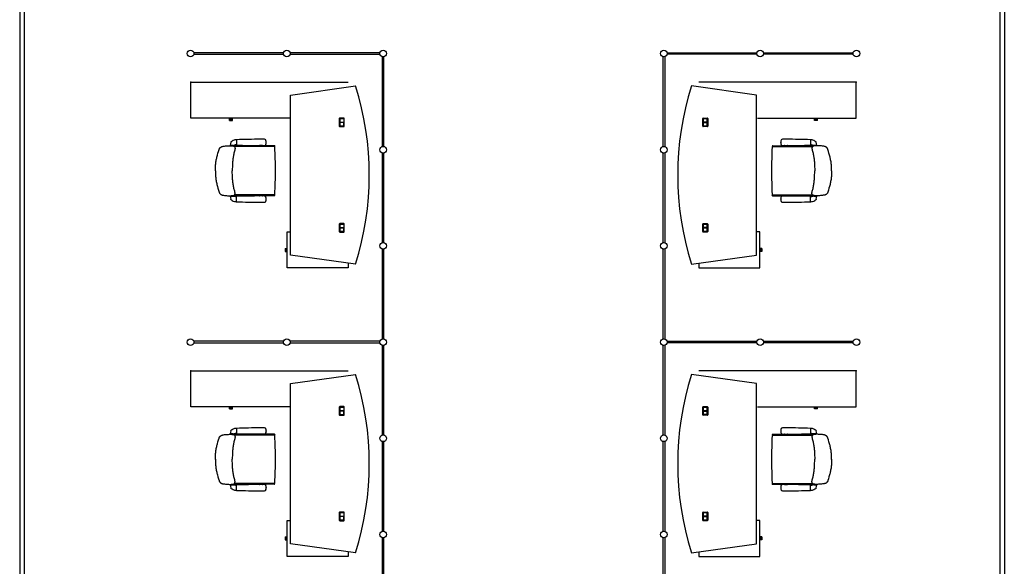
# Model space of a CAD drawing. Header units: millimetres. Extents: x 391350 to 515311, y -283575 to -199836.
# Tile 64 of 102: x 470234 to 481487, y -267232 to -260981. Entities that reach past the tile are written whole.
import ezdxf

# ---------------------------------------------------------------- set-up
doc = ezdxf.new("R2010")
doc.units = ezdxf.units.MM

msp = doc.modelspace()

# ---------------------------------------------------------------- linework, layer by layer
at = {"color": 0}
for p, q in [((470234, -259873), (470234, -277348)), ((470284, -259873), (470284, -277348)), ((481437, -259873), (481437, -277348)), ((481487, -259873), (481487, -277360)), ((473249, -261359), (472224, -261359)), ((472224, -261376), (473249, -261376)), ((474349, -261359), (473324, -261359)), ((473324, -261376), (474349, -261376)), ((474378, -261405), (474378, -262430)), ((474395, -262430), (474395, -261405)), ((477588, -262430), (477588, -261405)), ((477605, -261405), (477605, -262430)), ((477634, -261359), (478659, -261359)), ((478659, -261376), (477634, -261376)), ((478734, -261359), (479759, -261359)), ((479759, -261376), (478734, -261376)), ((472189, -261697), (473989, -261697)), ((472189, -262107), (472189, -261697)), ((473329, -261843), (474072, -261738)), ((478654, -261843), (477910, -261738)), ((479794, -261697), (477994, -261697)), ((479794, -262107), (479794, -261697)), ((473329, -263673), (473329, -261843)), ((478654, -263673), (478654, -261843)), ((473319, -262107), (472189, -262107)), ((472632, -262120), (472632, -262107)), ((472632, -262132), (472632, -262120)), ((472632, -262120), (472666, -262120)), ((472632, -262132), (472666, -262132)), ((472666, -262120), (472666, -262107)), ((472666, -262132), (472666, -262120)), ((473885, -262112), (473885, -262198)), ((473937, -262106), (473891, -262106)), ((473891, -262196), (473891, -262114)), ((473892, -262114), (473892, -262154)), ((473892, -262152), (473937, -262152)), ((473892, -262154), (473937, -262154)), ((473937, -262155), (473892, -262155)), ((473892, -262155), (473892, -262196)), ((473937, -262157), (473892, -262157)), ((473935, -262112), (473893, -262112)), ((473893, -262112), (473935, -262112)), ((473937, -262114), (473937, -262196)), ((473937, -262114), (473937, -262154)), ((473937, -262196), (473937, -262155)), ((473943, -262198), (473943, -262112)), ((478040, -262198), (478040, -262112)), ((478046, -262106), (478092, -262106)), ((478046, -262114), (478046, -262196)), ((478046, -262114), (478046, -262154)), ((478091, -262152), (478046, -262152)), ((478091, -262154), (478046, -262154)), ((478046, -262155), (478091, -262155)), ((478046, -262196), (478046, -262155)), ((478046, -262157), (478091, -262157)), ((478048, -262112), (478090, -262112)), ((478090, -262112), (478048, -262112)), ((478091, -262114), (478091, -262154)), ((478091, -262155), (478091, -262196)), ((478092, -262196), (478092, -262114)), ((478098, -262112), (478098, -262198)), ((478664, -262107), (479794, -262107)), ((479317, -262120), (479317, -262107)), ((479351, -262120), (479317, -262120)), ((479317, -262132), (479317, -262120)), ((479351, -262132), (479317, -262132)), ((479351, -262120), (479351, -262107)), ((479351, -262132), (479351, -262120)), ((473891, -262204), (473937, -262204)), ((473893, -262197), (473935, -262197)), ((473935, -262198), (473893, -262198)), ((478092, -262204), (478046, -262204)), ((478090, -262197), (478048, -262197)), ((478048, -262198), (478090, -262198)), ((472642, -262418, 0), (472680, -262418, 0)), ((472645, -262418, 0), (472650, -262421, 0)), ((472670, -262418, 0), (472650, -262418, 0)), ((472654, -262418, 0), (472652, -262418, 0)), ((472654, -262418, 0), (472666, -262418, 0)), ((472666, -262418, 0), (472668, -262418, 0)), ((472675, -262418, 0), (472670, -262421, 0)), ((472710, -262414, 0), (472696, -262414, 0)), ((472710, -262354, 0), (472707, -262354, 0)), ((472710, -262354, 0), (472710, -262415, 0)), ((473050, -262384, 0), (473050, -262383, 0)), ((473050, -262384, 0), (473050, -262385, 0)), ((478933, -262384, 0), (478933, -262383, 0)), ((478933, -262384, 0), (478933, -262385, 0)), ((479273, -262354, 0), (479273, -262415, 0)), ((479273, -262354, 0), (479276, -262354, 0)), ((479273, -262414, 0), (479287, -262414, 0)), ((479341, -262418, 0), (479303, -262418, 0)), ((479308, -262418, 0), (479313, -262421, 0)), ((479313, -262418, 0), (479333, -262418, 0)), ((479317, -262418, 0), (479315, -262418, 0)), ((479329, -262418, 0), (479317, -262418, 0)), ((479329, -262418, 0), (479331, -262418, 0)), ((479338, -262418, 0), (479333, -262421, 0)), ((472653, -262421, 0), (472650, -262421, 0)), ((472667, -262421, 0), (472653, -262421, 0)), ((472670, -262421, 0), (472667, -262421, 0)), ((472971, -262422), (472681, -262422)), ((473143, -262432), (472688, -262432)), ((472975, -262421), (472975, -262421)), ((473004, -262419), (472978, -262419)), ((473008, -262421), (473008, -262421)), ((473146, -262422), (473011, -262422)), ((473148, -262425), (473144, -262433)), ((474378, -262505), (474378, -263530)), ((474395, -263530), (474395, -262505)), ((477588, -263530), (477588, -262505)), ((477605, -262505), (477605, -263530)), ((478835, -262425), (478839, -262433)), ((478837, -262422), (478972, -262422)), ((478840, -262432), (479295, -262432)), ((478975, -262421), (478975, -262421)), ((478979, -262419), (479005, -262419)), ((479008, -262421), (479008, -262421)), ((479012, -262422), (479302, -262422)), ((479313, -262421, 0), (479316, -262421, 0)), ((479316, -262421, 0), (479330, -262421, 0)), ((479330, -262421, 0), (479333, -262421, 0)), ((472470, -262708), (472470, -262709)), ((472470, -262709), (472470, -262708)), ((479513, -262708), (479513, -262709)), ((479513, -262709), (479513, -262708)), ((472642, -262998, 0), (472680, -262998, 0)), ((472645, -262998, 0), (472650, -262995, 0)), ((472653, -262995, 0), (472650, -262995, 0)), ((472670, -262998, 0), (472650, -262998, 0)), ((472654, -262998, 0), (472652, -262998, 0)), ((472667, -262995, 0), (472653, -262995, 0)), ((472654, -262998, 0), (472666, -262998, 0)), ((472666, -262998, 0), (472668, -262998, 0)), ((472670, -262995, 0), (472667, -262995, 0)), ((472675, -262998, 0), (472670, -262995, 0)), ((472971, -262994), (472681, -262994)), ((473143, -262984), (472688, -262984)), ((472710, -263002, 0), (472696, -263002, 0)), ((472710, -263062, 0), (472707, -263062, 0)), ((472710, -263063, 0), (472710, -263002, 0)), ((472975, -262996), (472975, -262996)), ((473004, -262997), (472978, -262997)), ((473008, -262996), (473008, -262996)), ((473146, -262994), (473011, -262994)), ((473050, -263032, 0), (473050, -263031, 0)), ((473050, -263032, 0), (473050, -263033, 0)), ((473148, -262992), (473144, -262984)), ((478835, -262992), (478839, -262984)), ((478837, -262994), (478972, -262994)), ((478840, -262984), (479295, -262984)), ((478933, -263032, 0), (478933, -263031, 0)), ((478933, -263032, 0), (478933, -263033, 0)), ((478975, -262996), (478975, -262996)), ((478979, -262997), (479005, -262997)), ((479008, -262996), (479008, -262996)), ((479012, -262994), (479302, -262994)), ((479273, -263063, 0), (479273, -263002, 0)), ((479273, -263002, 0), (479287, -263002, 0)), ((479273, -263062, 0), (479276, -263062, 0)), ((479341, -262998, 0), (479303, -262998, 0)), ((479308, -262998, 0), (479313, -262995, 0)), ((479313, -262995, 0), (479316, -262995, 0)), ((479313, -262998, 0), (479333, -262998, 0)), ((479317, -262998, 0), (479315, -262998, 0)), ((479316, -262995, 0), (479330, -262995, 0)), ((479329, -262998, 0), (479317, -262998, 0)), ((479329, -262998, 0), (479331, -262998, 0)), ((479330, -262995, 0), (479333, -262995, 0)), ((479338, -262998, 0), (479333, -262995, 0)), ((473885, -263318), (473885, -263404)), ((473937, -263312), (473891, -263312)), ((473935, -263318), (473893, -263318)), ((473893, -263318), (473935, -263318)), ((473943, -263404), (473943, -263318)), ((478040, -263404), (478040, -263318)), ((478046, -263312), (478092, -263312)), ((478048, -263318), (478090, -263318)), ((478090, -263318), (478048, -263318)), ((478098, -263318), (478098, -263404)), ((473292, -263819), (473292, -263408)), ((473292, -263408), (473329, -263408)), ((473891, -263402), (473891, -263320)), ((473891, -263410), (473937, -263410)), ((473892, -263320), (473892, -263360)), ((473892, -263358), (473937, -263358)), ((473892, -263360), (473937, -263360)), ((473937, -263361), (473892, -263361)), ((473892, -263361), (473892, -263402)), ((473937, -263363), (473892, -263363)), ((473893, -263403), (473935, -263403)), ((473935, -263404), (473893, -263404)), ((473937, -263320), (473937, -263360)), ((473937, -263320), (473937, -263402)), ((473937, -263402), (473937, -263361)), ((478046, -263320), (478046, -263360)), ((478046, -263320), (478046, -263402)), ((478091, -263358), (478046, -263358)), ((478091, -263360), (478046, -263360)), ((478046, -263361), (478091, -263361)), ((478046, -263402), (478046, -263361)), ((478046, -263363), (478091, -263363)), ((478092, -263410), (478046, -263410)), ((478090, -263403), (478048, -263403)), ((478048, -263404), (478090, -263404)), ((478091, -263320), (478091, -263360)), ((478091, -263361), (478091, -263402)), ((478092, -263402), (478092, -263320)), ((478691, -263408), (478654, -263408)), ((478691, -263819), (478691, -263408)), ((473268, -263596), (473268, -263630)), ((473268, -263596), (473280, -263596)), ((473268, -263630), (473280, -263630)), ((473280, -263596), (473280, -263630)), ((473280, -263596), (473292, -263596)), ((473280, -263630), (473292, -263630)), ((474378, -263605), (474378, -264630)), ((474395, -264630), (474395, -263605)), ((477588, -264630), (477588, -263605)), ((477605, -263605), (477605, -264630)), ((478703, -263596), (478691, -263596)), ((478703, -263630), (478691, -263630)), ((478703, -263596), (478703, -263630)), ((478715, -263596), (478703, -263596)), ((478715, -263630), (478703, -263630)), ((478715, -263596), (478715, -263630)), ((474072, -263777), (473329, -263673)), ((473989, -263765), (473989, -263819)), ((477910, -263777), (478654, -263673)), ((477994, -263765), (477994, -263819)), ((473989, -263819), (473292, -263819)), ((477994, -263819), (478691, -263819)), ((473249, -264659), (472224, -264659)), ((474349, -264659), (473324, -264659)), ((477634, -264659), (478659, -264659)), ((478734, -264659), (479759, -264659)), ((472224, -264676), (473249, -264676)), ((473324, -264676), (474349, -264676)), ((474378, -264705), (474378, -265730)), ((474395, -265730), (474395, -264705)), ((477588, -265730), (477588, -264705)), ((477605, -264705), (477605, -265730)), ((478659, -264676), (477634, -264676)), ((479759, -264676), (478734, -264676)), ((472189, -264997), (473989, -264997)), ((472189, -265407), (472189, -264997)), ((479794, -264997), (477994, -264997)), ((479794, -265407), (479794, -264997)), ((473329, -265143), (474072, -265038)), ((478654, -265143), (477910, -265038)), ((473329, -266973), (473329, -265143)), ((478654, -266973), (478654, -265143)), ((473319, -265407), (472189, -265407)), ((472632, -265420), (472632, -265407)), ((472632, -265432), (472632, -265420)), ((472632, -265420), (472666, -265420)), ((472632, -265432), (472666, -265432)), ((472666, -265420), (472666, -265407)), ((472666, -265432), (472666, -265420)), ((473885, -265412), (473885, -265498)), ((473937, -265406), (473891, -265406)), ((473891, -265496), (473891, -265414)), ((473892, -265414), (473892, -265454)), ((473892, -265452), (473937, -265452)), ((473892, -265454), (473937, -265454)), ((473937, -265455), (473892, -265455)), ((473892, -265455), (473892, -265496)), ((473935, -265412), (473893, -265412)), ((473893, -265412), (473935, -265412)), ((473937, -265414), (473937, -265496)), ((473937, -265414), (473937, -265454)), ((473937, -265496), (473937, -265455)), ((473943, -265498), (473943, -265412)), ((478040, -265498), (478040, -265412)), ((478046, -265406), (478092, -265406)), ((478046, -265414), (478046, -265496)), ((478046, -265414), (478046, -265454)), ((478091, -265452), (478046, -265452)), ((478091, -265454), (478046, -265454)), ((478046, -265455), (478091, -265455)), ((478046, -265496), (478046, -265455)), ((478048, -265412), (478090, -265412)), ((478090, -265412), (478048, -265412)), ((478091, -265414), (478091, -265454)), ((478091, -265455), (478091, -265496)), ((478092, -265496), (478092, -265414)), ((478098, -265412), (478098, -265498)), ((478664, -265407), (479794, -265407)), ((479317, -265420), (479317, -265407)), ((479351, -265420), (479317, -265420)), ((479317, -265432), (479317, -265420)), ((479351, -265432), (479317, -265432)), ((479351, -265420), (479351, -265407)), ((479351, -265432), (479351, -265420)), ((473891, -265504), (473937, -265504)), ((473937, -265457), (473892, -265457)), ((473893, -265497), (473935, -265497)), ((473935, -265498), (473893, -265498)), ((478046, -265457), (478091, -265457)), ((478092, -265504), (478046, -265504)), ((478090, -265497), (478048, -265497)), ((478048, -265498), (478090, -265498)), ((472710, -265654, 0), (472707, -265654, 0)), ((472710, -265654, 0), (472710, -265715, 0)), ((479273, -265654, 0), (479273, -265715, 0)), ((479273, -265654, 0), (479276, -265654, 0)), ((472642, -265718, 0), (472680, -265718, 0)), ((472645, -265718, 0), (472650, -265721, 0)), ((472670, -265718, 0), (472650, -265718, 0)), ((472653, -265721, 0), (472650, -265721, 0)), ((472654, -265718, 0), (472652, -265718, 0)), ((472667, -265721, 0), (472653, -265721, 0)), ((472654, -265718, 0), (472666, -265718, 0)), ((472666, -265718, 0), (472668, -265718, 0)), ((472670, -265721, 0), (472667, -265721, 0)), ((472675, -265718, 0), (472670, -265721, 0)), ((472971, -265722), (472681, -265722)), ((473143, -265732), (472688, -265732)), ((472710, -265714, 0), (472696, -265714, 0)), ((472975, -265721), (472975, -265721)), ((473004, -265719), (472978, -265719)), ((473008, -265721), (473008, -265721)), ((473146, -265722), (473011, -265722)), ((473050, -265684, 0), (473050, -265683, 0)), ((473050, -265684, 0), (473050, -265685, 0)), ((473148, -265725), (473144, -265733)), ((478835, -265725), (478839, -265733)), ((478837, -265722), (478972, -265722)), ((478840, -265732), (479295, -265732)), ((478933, -265684, 0), (478933, -265683, 0)), ((478933, -265684, 0), (478933, -265685, 0)), ((478975, -265721), (478975, -265721)), ((478979, -265719), (479005, -265719)), ((479008, -265721), (479008, -265721)), ((479012, -265722), (479302, -265722)), ((479273, -265714, 0), (479287, -265714, 0)), ((479341, -265718, 0), (479303, -265718, 0)), ((479308, -265718, 0), (479313, -265721, 0)), ((479313, -265718, 0), (479333, -265718, 0)), ((479313, -265721, 0), (479316, -265721, 0)), ((479317, -265718, 0), (479315, -265718, 0)), ((479316, -265721, 0), (479330, -265721, 0)), ((479329, -265718, 0), (479317, -265718, 0)), ((479329, -265718, 0), (479331, -265718, 0)), ((479330, -265721, 0), (479333, -265721, 0)), ((479338, -265718, 0), (479333, -265721, 0)), ((474378, -265805), (474378, -266830)), ((474395, -266830), (474395, -265805)), ((477588, -266830), (477588, -265805)), ((477605, -265805), (477605, -266830)), ((472470, -266008), (472470, -266009)), ((472470, -266009), (472470, -266008)), ((479513, -266008), (479513, -266009)), ((479513, -266009), (479513, -266008)), ((472642, -266298, 0), (472680, -266298, 0)), ((472645, -266298, 0), (472650, -266295, 0)), ((472653, -266295, 0), (472650, -266295, 0)), ((472670, -266298, 0), (472650, -266298, 0)), ((472654, -266298, 0), (472652, -266298, 0)), ((472667, -266295, 0), (472653, -266295, 0)), ((472654, -266298, 0), (472666, -266298, 0)), ((472666, -266298, 0), (472668, -266298, 0)), ((472670, -266295, 0), (472667, -266295, 0)), ((472675, -266298, 0), (472670, -266295, 0)), ((472971, -266294), (472681, -266294)), ((473143, -266284), (472688, -266284)), ((472710, -266302, 0), (472696, -266302, 0)), ((472710, -266363, 0), (472710, -266302, 0)), ((472975, -266296), (472975, -266296)), ((473004, -266297), (472978, -266297)), ((473008, -266296), (473008, -266296)), ((473146, -266294), (473011, -266294)), ((473050, -266332, 0), (473050, -266331, 0)), ((473050, -266332, 0), (473050, -266333, 0)), ((473148, -266292), (473144, -266284)), ((478835, -266292), (478839, -266284)), ((478837, -266294), (478972, -266294)), ((478840, -266284), (479295, -266284)), ((478933, -266332, 0), (478933, -266331, 0)), ((478933, -266332, 0), (478933, -266333, 0)), ((478975, -266296), (478975, -266296)), ((478979, -266297), (479005, -266297)), ((479008, -266296), (479008, -266296)), ((479012, -266294), (479302, -266294)), ((479273, -266363, 0), (479273, -266302, 0)), ((479273, -266302, 0), (479287, -266302, 0)), ((479341, -266298, 0), (479303, -266298, 0)), ((479308, -266298, 0), (479313, -266295, 0)), ((479313, -266295, 0), (479316, -266295, 0)), ((479313, -266298, 0), (479333, -266298, 0)), ((479317, -266298, 0), (479315, -266298, 0)), ((479316, -266295, 0), (479330, -266295, 0)), ((479329, -266298, 0), (479317, -266298, 0)), ((479329, -266298, 0), (479331, -266298, 0)), ((479330, -266295, 0), (479333, -266295, 0)), ((479338, -266298, 0), (479333, -266295, 0)), ((472710, -266362, 0), (472707, -266362, 0)), ((479273, -266362, 0), (479276, -266362, 0)), ((473885, -266618), (473885, -266704)), ((473937, -266612), (473891, -266612)), ((473891, -266702), (473891, -266620)), ((473892, -266620), (473892, -266660)), ((473892, -266658), (473937, -266658)), ((473892, -266660), (473937, -266660)), ((473937, -266661), (473892, -266661)), ((473892, -266661), (473892, -266702)), ((473937, -266663), (473892, -266663)), ((473935, -266618), (473893, -266618)), ((473893, -266618), (473935, -266618)), ((473937, -266620), (473937, -266660)), ((473937, -266620), (473937, -266702)), ((473937, -266702), (473937, -266661)), ((473943, -266704), (473943, -266618)), ((478040, -266704), (478040, -266618)), ((478046, -266612), (478092, -266612)), ((478046, -266620), (478046, -266660)), ((478046, -266620), (478046, -266702)), ((478091, -266658), (478046, -266658)), ((478091, -266660), (478046, -266660)), ((478046, -266661), (478091, -266661)), ((478046, -266702), (478046, -266661)), ((478046, -266663), (478091, -266663)), ((478048, -266618), (478090, -266618)), ((478090, -266618), (478048, -266618)), ((478091, -266620), (478091, -266660)), ((478091, -266661), (478091, -266702)), ((478092, -266702), (478092, -266620)), ((478098, -266618), (478098, -266704)), ((473292, -267119), (473292, -266708)), ((473292, -266708), (473329, -266708)), ((473891, -266710), (473937, -266710)), ((473893, -266703), (473935, -266703)), ((473935, -266704), (473893, -266704)), ((478092, -266710), (478046, -266710)), ((478090, -266703), (478048, -266703)), ((478048, -266704), (478090, -266704)), ((478691, -266708), (478654, -266708)), ((478691, -267119), (478691, -266708)), ((473268, -266896), (473268, -266930)), ((473268, -266896), (473280, -266896)), ((473280, -266896), (473280, -266930)), ((473280, -266896), (473292, -266896)), ((474378, -266905), (474378, -267930)), ((474395, -267930), (474395, -266905)), ((477588, -267930), (477588, -266905)), ((477605, -266905), (477605, -267930)), ((478703, -266896), (478691, -266896)), ((478703, -266896), (478703, -266930)), ((478715, -266896), (478703, -266896)), ((478715, -266896), (478715, -266930)), ((473268, -266930), (473280, -266930)), ((473280, -266930), (473292, -266930)), ((474072, -267077), (473329, -266973)), ((477910, -267077), (478654, -266973)), ((478703, -266930), (478691, -266930)), ((478715, -266930), (478703, -266930)), ((473989, -267119), (473292, -267119)), ((473989, -267065), (473989, -267119)), ((477994, -267065), (477994, -267119)), ((477994, -267119), (478691, -267119))]:
    msp.add_line(p, q, dxfattribs=at)
at = {"color": 0, "extrusion": (0, 0, -1), "flags": 128}
for points in [[(-472470, -262708), (-472470, -262697), (-472470, -262686), (-472471, -262675), (-472471, -262663), (-472472, -262652), (-472473, -262641), (-472474, -262629), (-472475, -262618), (-472477, -262607), (-472479, -262596), (-472481, -262585), (-472483, -262574), (-472485, -262563), (-472488, -262552), (-472491, -262541), (-472494, -262530), (-472500, -262509), (-472506, -262487), (-472513, -262465), (-472514, -262462), (-472515, -262460), (-472516, -262457), (-472517, -262455), (-472518, -262452), (-472520, -262450), (-472522, -262448), (-472524, -262446), (-472526, -262444), (-472528, -262442), (-472530, -262440), (-472533, -262438), (-472535, -262437), (-472537, -262436), (-472540, -262434), (-472543, -262433), (-472545, -262432), (-472548, -262431), (-472551, -262431), (-472553, -262430), (-472559, -262429), (-472564, -262428), (-472576, -262426), (-472587, -262425), (-472598, -262424), (-472609, -262423), (-472620, -262423), (-472632, -262422), (-472643, -262422), (-472649, -262422), (-472654, -262422), (-472660, -262423), (-472666, -262423), (-472669, -262423), (-472672, -262424), (-472675, -262425), (-472677, -262426), (-472680, -262427), (-472682, -262428), (-472685, -262429), (-472687, -262431), (-472689, -262433), (-472690, -262434), (-472691, -262435), (-472691, -262437), (-472692, -262438), (-472693, -262440), (-472694, -262443), (-472694, -262446), (-472695, -262449), (-472695, -262452), (-472695, -262455), (-472695, -262457), (-472694, -262460), (-472694, -262463), (-472693, -262469), (-472691, -262474), (-472688, -262485), (-472685, -262496), (-472682, -262507), (-472680, -262518), (-472678, -262529), (-472676, -262540), (-472674, -262551), (-472672, -262562), (-472671, -262573), (-472669, -262585), (-472668, -262596), (-472667, -262607), (-472666, -262618), (-472665, -262630), (-472665, -262641), (-472664, -262652), (-472664, -262663), (-472663, -262686), (-472663, -262708)], [(-479513, -262708), (-479513, -262697), (-479513, -262686), (-479512, -262675), (-479512, -262663), (-479511, -262652), (-479510, -262641), (-479509, -262629), (-479508, -262618), (-479506, -262607), (-479504, -262596), (-479502, -262585), (-479500, -262574), (-479497, -262563), (-479495, -262552), (-479492, -262541), (-479489, -262530), (-479483, -262509), (-479477, -262487), (-479470, -262465), (-479469, -262462), (-479468, -262460), (-479467, -262457), (-479466, -262455), (-479465, -262452), (-479463, -262450), (-479461, -262448), (-479459, -262446), (-479457, -262444), (-479455, -262442), (-479453, -262440), (-479450, -262438), (-479448, -262437), (-479446, -262436), (-479443, -262434), (-479440, -262433), (-479438, -262432), (-479435, -262431), (-479432, -262431), (-479430, -262430), (-479424, -262429), (-479418, -262428), (-479407, -262426), (-479396, -262425), (-479385, -262424), (-479374, -262423), (-479363, -262423), (-479351, -262422), (-479340, -262422), (-479334, -262422), (-479328, -262422), (-479323, -262423), (-479317, -262423), (-479314, -262423), (-479311, -262424), (-479308, -262425), (-479306, -262426), (-479303, -262427), (-479301, -262428), (-479298, -262429), (-479296, -262431), (-479294, -262433), (-479293, -262434), (-479292, -262435), (-479292, -262437), (-479291, -262438), (-479290, -262440), (-479289, -262443), (-479288, -262446), (-479288, -262449), (-479288, -262452), (-479288, -262455), (-479288, -262457), (-479289, -262460), (-479289, -262463), (-479290, -262469), (-479292, -262474), (-479295, -262485), (-479298, -262496), (-479301, -262507), (-479303, -262518), (-479305, -262529), (-479307, -262540), (-479309, -262551), (-479311, -262562), (-479312, -262573), (-479314, -262585), (-479315, -262596), (-479316, -262607), (-479317, -262618), (-479318, -262630), (-479318, -262641), (-479319, -262652), (-479319, -262663), (-479320, -262686), (-479320, -262708)], [(-472470, -266008), (-472470, -265997), (-472470, -265986), (-472471, -265975), (-472471, -265963), (-472472, -265952), (-472473, -265941), (-472474, -265929), (-472475, -265918), (-472477, -265907), (-472479, -265896), (-472481, -265885), (-472483, -265874), (-472485, -265863), (-472488, -265852), (-472491, -265841), (-472494, -265830), (-472500, -265809), (-472506, -265787), (-472513, -265765), (-472514, -265762), (-472515, -265760), (-472516, -265757), (-472517, -265755), (-472518, -265752), (-472520, -265750), (-472522, -265748), (-472524, -265746), (-472526, -265744), (-472528, -265742), (-472530, -265740), (-472533, -265738), (-472535, -265737), (-472537, -265736), (-472540, -265734), (-472543, -265733), (-472545, -265732), (-472548, -265731), (-472551, -265731), (-472553, -265730), (-472559, -265729), (-472564, -265728), (-472576, -265726), (-472587, -265725), (-472598, -265724), (-472609, -265723), (-472620, -265723), (-472632, -265722), (-472643, -265722), (-472649, -265722), (-472654, -265722), (-472660, -265723), (-472666, -265723), (-472669, -265723), (-472672, -265724), (-472675, -265725), (-472677, -265726), (-472680, -265727), (-472682, -265728), (-472685, -265729), (-472687, -265731), (-472689, -265733), (-472690, -265734), (-472691, -265735), (-472691, -265737), (-472692, -265738), (-472693, -265740), (-472694, -265743), (-472694, -265746), (-472695, -265749), (-472695, -265752), (-472695, -265755), (-472695, -265757), (-472694, -265760), (-472694, -265763), (-472693, -265769), (-472691, -265774), (-472688, -265785), (-472685, -265796), (-472682, -265807), (-472680, -265818), (-472678, -265829), (-472676, -265840), (-472674, -265851), (-472672, -265862), (-472671, -265873), (-472669, -265885), (-472668, -265896), (-472667, -265907), (-472666, -265918), (-472665, -265930), (-472665, -265941), (-472664, -265952), (-472664, -265963), (-472663, -265986), (-472663, -266008)], [(-479513, -266008), (-479513, -265997), (-479513, -265986), (-479512, -265975), (-479512, -265963), (-479511, -265952), (-479510, -265941), (-479509, -265929), (-479508, -265918), (-479506, -265907), (-479504, -265896), (-479502, -265885), (-479500, -265874), (-479497, -265863), (-479495, -265852), (-479492, -265841), (-479489, -265830), (-479483, -265809), (-479477, -265787), (-479470, -265765), (-479469, -265762), (-479468, -265760), (-479467, -265757), (-479466, -265755), (-479465, -265752), (-479463, -265750), (-479461, -265748), (-479459, -265746), (-479457, -265744), (-479455, -265742), (-479453, -265740), (-479450, -265738), (-479448, -265737), (-479446, -265736), (-479443, -265734), (-479440, -265733), (-479438, -265732), (-479435, -265731), (-479432, -265731), (-479430, -265730), (-479424, -265729), (-479418, -265728), (-479407, -265726), (-479396, -265725), (-479385, -265724), (-479374, -265723), (-479363, -265723), (-479351, -265722), (-479340, -265722), (-479334, -265722), (-479328, -265722), (-479323, -265723), (-479317, -265723), (-479314, -265723), (-479311, -265724), (-479308, -265725), (-479306, -265726), (-479303, -265727), (-479301, -265728), (-479298, -265729), (-479296, -265731), (-479294, -265733), (-479293, -265734), (-479292, -265735), (-479292, -265737), (-479291, -265738), (-479290, -265740), (-479289, -265743), (-479288, -265746), (-479288, -265749), (-479288, -265752), (-479288, -265755), (-479288, -265757), (-479289, -265760), (-479289, -265763), (-479290, -265769), (-479292, -265774), (-479295, -265785), (-479298, -265796), (-479301, -265807), (-479303, -265818), (-479305, -265829), (-479307, -265840), (-479309, -265851), (-479311, -265862), (-479312, -265873), (-479314, -265885), (-479315, -265896), (-479316, -265907), (-479317, -265918), (-479318, -265930), (-479318, -265941), (-479319, -265952), (-479319, -265963), (-479320, -265986), (-479320, -266008)]]:
    msp.add_lwpolyline(points, dxfattribs=at)
at = {"color": 0, "flags": 128}
for points in [[(472470, -262708), (472470, -262720), (472470, -262731), (472471, -262742), (472471, -262754), (472472, -262765), (472473, -262776), (472474, -262787), (472475, -262799), (472477, -262810), (472479, -262821), (472481, -262832), (472483, -262843), (472485, -262854), (472488, -262865), (472491, -262876), (472494, -262887), (472500, -262908), (472506, -262930), (472513, -262952), (472514, -262955), (472515, -262957), (472516, -262960), (472517, -262962), (472518, -262965), (472520, -262967), (472522, -262969), (472524, -262971), (472526, -262973), (472528, -262975), (472530, -262977), (472533, -262979), (472535, -262980), (472537, -262981), (472540, -262983), (472543, -262984), (472545, -262985), (472548, -262986), (472551, -262986), (472553, -262987), (472559, -262988), (472564, -262989), (472576, -262990), (472587, -262992), (472598, -262993), (472609, -262994), (472620, -262994), (472632, -262995), (472643, -262995), (472649, -262995), (472654, -262995), (472660, -262994), (472666, -262994), (472669, -262993), (472672, -262993), (472675, -262992), (472677, -262991), (472680, -262990), (472682, -262989), (472685, -262988), (472687, -262986), (472689, -262984), (472690, -262983), (472691, -262982), (472691, -262980), (472692, -262979), (472693, -262977), (472694, -262974), (472694, -262971), (472695, -262968), (472695, -262965), (472695, -262962), (472695, -262959), (472694, -262957), (472694, -262954), (472693, -262948), (472691, -262943), (472688, -262932), (472685, -262921), (472682, -262910), (472680, -262899), (472678, -262888), (472676, -262877), (472674, -262866), (472672, -262855), (472671, -262844), (472669, -262832), (472668, -262821), (472667, -262810), (472666, -262799), (472665, -262787), (472665, -262776), (472664, -262765), (472664, -262754), (472663, -262731), (472663, -262708)], [(479513, -262708), (479513, -262720), (479513, -262731), (479512, -262742), (479512, -262754), (479511, -262765), (479510, -262776), (479509, -262787), (479508, -262799), (479506, -262810), (479504, -262821), (479502, -262832), (479500, -262843), (479497, -262854), (479495, -262865), (479492, -262876), (479489, -262887), (479483, -262908), (479477, -262930), (479470, -262952), (479469, -262955), (479468, -262957), (479467, -262960), (479466, -262962), (479465, -262965), (479463, -262967), (479461, -262969), (479459, -262971), (479457, -262973), (479455, -262975), (479453, -262977), (479450, -262979), (479448, -262980), (479446, -262981), (479443, -262983), (479440, -262984), (479438, -262985), (479435, -262986), (479432, -262986), (479430, -262987), (479424, -262988), (479418, -262989), (479407, -262990), (479396, -262992), (479385, -262993), (479374, -262994), (479363, -262994), (479351, -262995), (479340, -262995), (479334, -262995), (479328, -262995), (479323, -262994), (479317, -262994), (479314, -262993), (479311, -262993), (479308, -262992), (479306, -262991), (479303, -262990), (479301, -262989), (479298, -262988), (479296, -262986), (479294, -262984), (479293, -262983), (479292, -262982), (479292, -262980), (479291, -262979), (479290, -262977), (479289, -262974), (479288, -262971), (479288, -262968), (479288, -262965), (479288, -262962), (479288, -262959), (479289, -262957), (479289, -262954), (479290, -262948), (479292, -262943), (479295, -262932), (479298, -262921), (479301, -262910), (479303, -262899), (479305, -262888), (479307, -262877), (479309, -262866), (479311, -262855), (479312, -262844), (479314, -262832), (479315, -262821), (479316, -262810), (479317, -262799), (479318, -262787), (479318, -262776), (479319, -262765), (479319, -262754), (479320, -262731), (479320, -262708)], [(472470, -266008), (472470, -266020), (472470, -266031), (472471, -266042), (472471, -266054), (472472, -266065), (472473, -266076), (472474, -266087), (472475, -266099), (472477, -266110), (472479, -266121), (472481, -266132), (472483, -266143), (472485, -266154), (472488, -266165), (472491, -266176), (472494, -266187), (472500, -266208), (472506, -266230), (472513, -266252), (472514, -266255), (472515, -266257), (472516, -266260), (472517, -266262), (472518, -266265), (472520, -266267), (472522, -266269), (472524, -266271), (472526, -266273), (472528, -266275), (472530, -266277), (472533, -266279), (472535, -266280), (472537, -266281), (472540, -266283), (472543, -266284), (472545, -266285), (472548, -266286), (472551, -266286), (472553, -266287), (472559, -266288), (472564, -266289), (472576, -266290), (472587, -266292), (472598, -266293), (472609, -266294), (472620, -266294), (472632, -266295), (472643, -266295), (472649, -266295), (472654, -266295), (472660, -266294), (472666, -266294), (472669, -266293), (472672, -266293), (472675, -266292), (472677, -266291), (472680, -266290), (472682, -266289), (472685, -266288), (472687, -266286), (472689, -266284), (472690, -266283), (472691, -266282), (472691, -266280), (472692, -266279), (472693, -266277), (472694, -266274), (472694, -266271), (472695, -266268), (472695, -266265), (472695, -266262), (472695, -266259), (472694, -266257), (472694, -266254), (472693, -266248), (472691, -266243), (472688, -266232), (472685, -266221), (472682, -266210), (472680, -266199), (472678, -266188), (472676, -266177), (472674, -266166), (472672, -266155), (472671, -266144), (472669, -266132), (472668, -266121), (472667, -266110), (472666, -266099), (472665, -266087), (472665, -266076), (472664, -266065), (472664, -266054), (472663, -266031), (472663, -266008)], [(479513, -266008), (479513, -266020), (479513, -266031), (479512, -266042), (479512, -266054), (479511, -266065), (479510, -266076), (479509, -266087), (479508, -266099), (479506, -266110), (479504, -266121), (479502, -266132), (479500, -266143), (479497, -266154), (479495, -266165), (479492, -266176), (479489, -266187), (479483, -266208), (479477, -266230), (479470, -266252), (479469, -266255), (479468, -266257), (479467, -266260), (479466, -266262), (479465, -266265), (479463, -266267), (479461, -266269), (479459, -266271), (479457, -266273), (479455, -266275), (479453, -266277), (479450, -266279), (479448, -266280), (479446, -266281), (479443, -266283), (479440, -266284), (479438, -266285), (479435, -266286), (479432, -266286), (479430, -266287), (479424, -266288), (479418, -266289), (479407, -266290), (479396, -266292), (479385, -266293), (479374, -266294), (479363, -266294), (479351, -266295), (479340, -266295), (479334, -266295), (479328, -266295), (479323, -266294), (479317, -266294), (479314, -266293), (479311, -266293), (479308, -266292), (479306, -266291), (479303, -266290), (479301, -266289), (479298, -266288), (479296, -266286), (479294, -266284), (479293, -266283), (479292, -266282), (479292, -266280), (479291, -266279), (479290, -266277), (479289, -266274), (479288, -266271), (479288, -266268), (479288, -266265), (479288, -266262), (479288, -266259), (479289, -266257), (479289, -266254), (479290, -266248), (479292, -266243), (479295, -266232), (479298, -266221), (479301, -266210), (479303, -266199), (479305, -266188), (479307, -266177), (479309, -266166), (479311, -266155), (479312, -266144), (479314, -266132), (479315, -266121), (479316, -266110), (479317, -266099), (479318, -266087), (479318, -266076), (479319, -266065), (479319, -266054), (479320, -266031), (479320, -266008)]]:
    msp.add_lwpolyline(points, dxfattribs=at)
at = {"color": 0}
for centre in [(472187, -261368), (473287, -261368), (474387, -261368), (477596, -261368), (478696, -261368), (479796, -261368), (474387, -262468), (477596, -262468), (474387, -263568), (477596, -263568), (472187, -264668), (473287, -264668), (474387, -264668), (477596, -264668), (478696, -264668), (479796, -264668), (474387, -265768), (477596, -265768), (474387, -266868), (477596, -266868)]:
    msp.add_circle(centre, 38, dxfattribs=at)
for centre, radius, start, end in [((470839, -262758), 3390, 342.5003, 17.4997), ((481144, -262758), 3390, 162.5003, 197.4997), ((473891, -262112), 6, 90, 180), ((473893, -262114), 2, 90, 180), ((473893, -262114), 1.5, 90, 180), ((473935, -262114), 2, 0, 90), ((473935, -262114), 1.5, 0, 90), ((473937, -262112), 6, 0, 90), ((478046, -262112), 6, 90, 180), ((478048, -262114), 2, 90, 180), ((478048, -262114), 1.5, 90, 180), ((478090, -262114), 2, 0, 90), ((478090, -262114), 1.5, 0, 90), ((478092, -262112), 6, 0, 90), ((473891, -262198), 6, 180, 270), ((473893, -262196), 2, 180, 270), ((473893, -262196), 1.5, 180, 270), ((473935, -262196), 2, 270, 0), ((473935, -262196), 1.5, 270, 0), ((473937, -262198), 6, 270, 0), ((478046, -262198), 6, 180, 270), ((478048, -262196), 2, 180, 270), ((478048, -262196), 1.5, 180, 270), ((478090, -262196), 2, 270, 0), ((478090, -262196), 1.5, 270, 0), ((478092, -262198), 6, 270, 0), ((472940, -262436, 0), 300, 169.5623, 176.2553), ((472642, -262417, 0), 1.5, 176.2553, 270), ((472743, -262495, 0), 150, 123.806, 131.1159), ((472940, -262436, 0), 300, 169.529, 169.5623), ((472645, -262382, 0), 0.5, 131.1159, 169.5623), ((472743, -262495, 0), 150, 131.1159, 131.1825), ((472716, -262453, 0), 100, 106.1237, 123.806), ((472696, -262449, 0), 35, 90, 117.6604), ((472707, -262424, 0), 70, 90, 106.1237), ((472711, -262354, 0), 0.8, 92.1625, 180), ((472711, -262415, 0), 0.8, 180, 267.8375), ((472971, -269249, 0), 6900, 89.8927, 92.1625), ((472971, -255520, 0), 6900, 267.8375, 270.1073), ((473000, -263610, 0), 1262, 88.8285, 90.7164), ((473026, -262386, 0), 37.4, 69.7407, 89.7876), ((473026, -262383, 0), 37.4, 270.2124, 290.2593), ((473034, -262364, 0), 13.7, 31.5291, 70.5701), ((473034, -262405, 0), 13.7, 289.4299, 328.4709), ((473026, -262368, 0), 22.5, 7.9869, 31.2718), ((473026, -262400, 0), 22.5, 328.7282, 352.0131), ((472990, -262376, 0), 59.9, 2.607, 10.5296), ((472990, -262393, 0), 59.9, 349.4704, 357.393), ((472813, -262386, 0), 237, 0.5676, 2.9749), ((472813, -262383, 0), 237, 357.0251, 359.4324), ((478993, -262376, 0), 59.9, 169.4704, 177.393), ((479170, -262386, 0), 237, 177.0251, 179.4324), ((479170, -262383, 0), 237, 180.5676, 182.9749), ((478993, -262393, 0), 59.9, 182.607, 190.5296), ((478956, -262368, 0), 22.5, 148.7282, 172.0131), ((478956, -262400, 0), 22.5, 187.9869, 211.2718), ((478949, -262364, 0), 13.7, 109.4299, 148.4709), ((478949, -262405, 0), 13.7, 211.5291, 250.5701), ((478957, -262386, 0), 37.4, 90.2124, 110.2593), ((478957, -262383, 0), 37.4, 249.7407, 269.7876), ((478983, -263610, 0), 1262, 89.2836, 91.1715), ((479012, -269249, 0), 6900, 87.8375, 90.1073), ((479012, -255520, 0), 6900, 269.8927, 272.1625), ((479272, -262354, 0), 0.8, 0, 87.8375), ((479272, -262415, 0), 0.8, 272.1625, 0), ((479276, -262424, 0), 70, 73.8763, 90), ((479287, -262449, 0), 35, 62.3396, 90), ((479267, -262453, 0), 100, 56.194, 73.8763), ((479240, -262495, 0), 150, 48.8841, 56.194), ((479043, -262436, 0), 300, 3.7447, 10.4377), ((479043, -262436, 0), 300, 10.4377, 10.471), ((479338, -262382, 0), 0.5, 10.4377, 48.8841), ((479240, -262495, 0), 150, 48.8175, 48.8841), ((479341, -262417, 0), 1.5, 270, 3.7447), ((472681, -262438), 16, 90, 117.9094), ((472971, -262417), 5, 270, 315), ((472978, -262424), 5, 90, 135), ((473000, -261159, 0), 1262, 269.2836, 271.1715), ((473004, -262424), 5, 45, 90), ((473011, -262417), 5, 225, 270), ((473143, -262439), 7, 3.0846, 90), ((473146, -262424), 2, 334.1492, 90), ((468151, -262708), 5006, 0, 3.0846), ((483832, -262708), 5006, 176.9154, 180), ((478840, -262439), 7, 90, 176.9154), ((478837, -262424), 2, 90, 205.8508), ((478983, -261159, 0), 1262, 268.8285, 270.7164), ((478972, -262417), 5, 270, 315), ((478979, -262424), 5, 90, 135), ((479005, -262424), 5, 45, 90), ((479012, -262417), 5, 225, 270), ((479302, -262438), 16, 62.0906, 90), ((468151, -262708), 5006, 356.9154, 0), ((483832, -262708), 5006, 180, 183.0846), ((473143, -262977), 7, 270, 356.9154), ((478840, -262977), 7, 183.0846, 270), ((472642, -263000, 0), 1.5, 90, 183.7447), ((472940, -262980, 0), 300, 183.7447, 190.4377), ((472743, -262922, 0), 150, 228.8841, 236.194), ((472743, -262922, 0), 150, 228.8175, 228.8841), ((472645, -263035, 0), 0.5, 190.4377, 228.8841), ((472940, -262980, 0), 300, 190.4377, 190.471), ((472716, -262964, 0), 100, 236.194, 253.8763), ((472681, -262978), 16, 242.0906, 270), ((472696, -262967, 0), 35, 242.3396, 270), ((472707, -262992, 0), 70, 253.8763, 270), ((472711, -263002, 0), 0.8, 92.1625, 180), ((472711, -263063, 0), 0.8, 180, 267.8375), ((472971, -269897, 0), 6900, 89.8927, 92.1625), ((472971, -256168, 0), 6900, 267.8375, 270.1073), ((472971, -262999), 5, 45, 90), ((472978, -262992), 5, 225, 270), ((473000, -264258, 0), 1262, 88.8285, 90.7164), ((473000, -261807, 0), 1262, 269.2836, 271.1715), ((473004, -262992), 5, 270, 315), ((473011, -262999), 5, 90, 135), ((473026, -263034, 0), 37.4, 69.7407, 89.7876), ((473026, -263031, 0), 37.4, 270.2124, 290.2593), ((473034, -263012, 0), 13.7, 31.5291, 70.5701), ((473034, -263053, 0), 13.7, 289.4299, 328.4709), ((473026, -263016, 0), 22.5, 7.9869, 31.2718), ((473026, -263048, 0), 22.5, 328.7282, 352.0131), ((472990, -263024, 0), 59.9, 2.607, 10.5296), ((472990, -263041, 0), 59.9, 349.4704, 357.393), ((472813, -263034, 0), 237, 0.5676, 2.9749), ((472813, -263031, 0), 237, 357.0251, 359.4324), ((473146, -262992), 2, 270, 25.8508), ((478837, -262992), 2, 154.1492, 270), ((478993, -263024, 0), 59.9, 169.4704, 177.393), ((479170, -263034, 0), 237, 177.0251, 179.4324), ((479170, -263031, 0), 237, 180.5676, 182.9749), ((478993, -263041, 0), 59.9, 182.607, 190.5296), ((478956, -263016, 0), 22.5, 148.7282, 172.0131), ((478956, -263048, 0), 22.5, 187.9869, 211.2718), ((478949, -263012, 0), 13.7, 109.4299, 148.4709), ((478949, -263053, 0), 13.7, 211.5291, 250.5701), ((478957, -263034, 0), 37.4, 90.2124, 110.2593), ((478957, -263031, 0), 37.4, 249.7407, 269.7876), ((478983, -264258, 0), 1262, 89.2836, 91.1715), ((478983, -261807, 0), 1262, 268.8285, 270.7164), ((478972, -262999), 5, 45, 90), ((478979, -262992), 5, 225, 270), ((479012, -269897, 0), 6900, 87.8375, 90.1073), ((479012, -256168, 0), 6900, 269.8927, 272.1625), ((479005, -262992), 5, 270, 315), ((479012, -262999), 5, 90, 135), ((479272, -263002, 0), 0.8, 0, 87.8375), ((479272, -263063, 0), 0.8, 272.1625, 0), ((479276, -262992, 0), 70, 270, 286.1237), ((479287, -262967, 0), 35, 270, 297.6604), ((479267, -262964, 0), 100, 286.1237, 303.806), ((479302, -262978), 16, 270, 297.9094), ((479240, -262922, 0), 150, 303.806, 311.1159), ((479043, -262980, 0), 300, 349.5623, 356.2553), ((479240, -262922, 0), 150, 311.1159, 311.1825), ((479338, -263035, 0), 0.5, 311.1159, 349.5623), ((479043, -262980, 0), 300, 349.529, 349.5623), ((479341, -263000, 0), 1.5, 356.2553, 90), ((473891, -263318), 6, 90, 180), ((473893, -263320), 2, 90, 180), ((473893, -263320), 1.5, 90, 180), ((473935, -263320), 2, 0, 90), ((473935, -263320), 1.5, 0, 90), ((473937, -263318), 6, 0, 90), ((478046, -263318), 6, 90, 180), ((478048, -263320), 2, 90, 180), ((478048, -263320), 1.5, 90, 180), ((478090, -263320), 2, 0, 90), ((478090, -263320), 1.5, 0, 90), ((478092, -263318), 6, 0, 90), ((473891, -263404), 6, 180, 270), ((473893, -263402), 2, 180, 270), ((473893, -263402), 1.5, 180, 270), ((473935, -263402), 1.5, 270, 0), ((473935, -263402), 2, 270, 0), ((473937, -263404), 6, 270, 0), ((478046, -263404), 6, 180, 270), ((478048, -263402), 1.5, 180, 270), ((478048, -263402), 2, 180, 270), ((478090, -263402), 1.5, 270, 0), ((478090, -263402), 2, 270, 0), ((478092, -263404), 6, 270, 0), ((470839, -266058), 3390, 342.5003, 17.4997), ((481144, -266058), 3390, 162.5003, 197.4997), ((473891, -265412), 6, 90, 180), ((473893, -265414), 2, 90, 180), ((473893, -265414), 1.5, 90, 180), ((473935, -265414), 2, 0, 90), ((473935, -265414), 1.5, 0, 90), ((473937, -265412), 6, 0, 90), ((478046, -265412), 6, 90, 180), ((478048, -265414), 2, 90, 180), ((478048, -265414), 1.5, 90, 180), ((478090, -265414), 2, 0, 90), ((478090, -265414), 1.5, 0, 90), ((478092, -265412), 6, 0, 90), ((473891, -265498), 6, 180, 270), ((473893, -265496), 2, 180, 270), ((473893, -265496), 1.5, 180, 270), ((473935, -265496), 2, 270, 0), ((473935, -265496), 1.5, 270, 0), ((473937, -265498), 6, 270, 0), ((478046, -265498), 6, 180, 270), ((478048, -265496), 2, 180, 270), ((478048, -265496), 1.5, 180, 270), ((478090, -265496), 2, 270, 0), ((478090, -265496), 1.5, 270, 0), ((478092, -265498), 6, 270, 0), ((472743, -265795, 0), 150, 123.806, 131.1159), ((472940, -265736, 0), 300, 169.529, 169.5623), ((472645, -265682, 0), 0.5, 131.1159, 169.5623), ((472743, -265795, 0), 150, 131.1159, 131.1825), ((472716, -265753, 0), 100, 106.1237, 123.806), ((472707, -265724, 0), 70, 90, 106.1237), ((472711, -265654, 0), 0.8, 92.1625, 180), ((472971, -272549, 0), 6900, 89.8927, 92.1625), ((473000, -266910, 0), 1262, 88.8285, 90.7164), ((473026, -265686, 0), 37.4, 69.7407, 89.7876), ((473034, -265664, 0), 13.7, 31.5291, 70.5701), ((473026, -265668, 0), 22.5, 7.9869, 31.2718), ((472990, -265676, 0), 59.9, 2.607, 10.5296), ((472813, -265686, 0), 237, 0.5676, 2.9749), ((478993, -265676, 0), 59.9, 169.4704, 177.393), ((479170, -265686, 0), 237, 177.0251, 179.4324), ((478956, -265668, 0), 22.5, 148.7282, 172.0131), ((478949, -265664, 0), 13.7, 109.4299, 148.4709), ((478957, -265686, 0), 37.4, 90.2124, 110.2593), ((478983, -266910, 0), 1262, 89.2836, 91.1715), ((479012, -272549, 0), 6900, 87.8375, 90.1073), ((479272, -265654, 0), 0.8, 0, 87.8375), ((479276, -265724, 0), 70, 73.8763, 90), ((479267, -265753, 0), 100, 56.194, 73.8763), ((479240, -265795, 0), 150, 48.8841, 56.194), ((479043, -265736, 0), 300, 10.4377, 10.471), ((479338, -265682, 0), 0.5, 10.4377, 48.8841), ((479240, -265795, 0), 150, 48.8175, 48.8841), ((472940, -265736, 0), 300, 169.5623, 176.2553), ((472642, -265717, 0), 1.5, 176.2553, 270), ((472681, -265738), 16, 90, 117.9094), ((472696, -265749, 0), 35, 90, 117.6604), ((472711, -265715, 0), 0.8, 180, 267.8375), ((472971, -258820, 0), 6900, 267.8375, 270.1073), ((472971, -265717), 5, 270, 315), ((472978, -265724), 5, 90, 135), ((473000, -264459, 0), 1262, 269.2836, 271.1715), ((473004, -265724), 5, 45, 90), ((473011, -265717), 5, 225, 270), ((473026, -265683, 0), 37.4, 270.2124, 290.2593), ((473034, -265705, 0), 13.7, 289.4299, 328.4709), ((473026, -265700, 0), 22.5, 328.7282, 352.0131), ((472990, -265693, 0), 59.9, 349.4704, 357.393), ((472813, -265683, 0), 237, 357.0251, 359.4324), ((473143, -265739), 7, 3.0846, 90), ((473146, -265724), 2, 334.1492, 90), ((468151, -266008), 5006, 0, 3.0846), ((483832, -266008), 5006, 176.9154, 180), ((478840, -265739), 7, 90, 176.9154), ((478837, -265724), 2, 90, 205.8508), ((479170, -265683, 0), 237, 180.5676, 182.9749), ((478993, -265693, 0), 59.9, 182.607, 190.5296), ((478956, -265700, 0), 22.5, 187.9869, 211.2718), ((478949, -265705, 0), 13.7, 211.5291, 250.5701), ((478957, -265683, 0), 37.4, 249.7407, 269.7876), ((478983, -264459, 0), 1262, 268.8285, 270.7164), ((478972, -265717), 5, 270, 315), ((478979, -265724), 5, 90, 135), ((479012, -258820, 0), 6900, 269.8927, 272.1625), ((479005, -265724), 5, 45, 90), ((479012, -265717), 5, 225, 270), ((479272, -265715, 0), 0.8, 272.1625, 0), ((479287, -265749, 0), 35, 62.3396, 90), ((479302, -265738), 16, 62.0906, 90), ((479043, -265736, 0), 300, 3.7447, 10.4377), ((479341, -265717, 0), 1.5, 270, 3.7447), ((468151, -266008), 5006, 356.9154, 0), ((483832, -266008), 5006, 180, 183.0846), ((472642, -266300, 0), 1.5, 90, 183.7447), ((472940, -266280, 0), 300, 183.7447, 190.4377), ((472743, -266222, 0), 150, 228.8841, 236.194), ((472743, -266222, 0), 150, 228.8175, 228.8841), ((472645, -266335, 0), 0.5, 190.4377, 228.8841), ((472940, -266280, 0), 300, 190.4377, 190.471), ((472716, -266264, 0), 100, 236.194, 253.8763), ((472681, -266278), 16, 242.0906, 270), ((472696, -266267, 0), 35, 242.3396, 270), ((472711, -266302, 0), 0.8, 92.1625, 180), ((472971, -273197, 0), 6900, 89.8927, 92.1625), ((472971, -266299), 5, 45, 90), ((472978, -266292), 5, 225, 270), ((473000, -267558, 0), 1262, 88.8285, 90.7164), ((473004, -266292), 5, 270, 315), ((473011, -266299), 5, 90, 135), ((473026, -266334, 0), 37.4, 69.7407, 89.7876), ((473034, -266312, 0), 13.7, 31.5291, 70.5701), ((473026, -266316, 0), 22.5, 7.9869, 31.2718), ((473026, -266348, 0), 22.5, 328.7282, 352.0131), ((472990, -266324, 0), 59.9, 2.607, 10.5296), ((472990, -266341, 0), 59.9, 349.4704, 357.393), ((472813, -266334, 0), 237, 0.5676, 2.9749), ((472813, -266331, 0), 237, 357.0251, 359.4324), ((473143, -266277), 7, 270, 356.9154), ((473146, -266292), 2, 270, 25.8508), ((478840, -266277), 7, 183.0846, 270), ((478837, -266292), 2, 154.1492, 270), ((478993, -266324, 0), 59.9, 169.4704, 177.393), ((479170, -266334, 0), 237, 177.0251, 179.4324), ((479170, -266331, 0), 237, 180.5676, 182.9749), ((478993, -266341, 0), 59.9, 182.607, 190.5296), ((478956, -266316, 0), 22.5, 148.7282, 172.0131), ((478956, -266348, 0), 22.5, 187.9869, 211.2718), ((478949, -266312, 0), 13.7, 109.4299, 148.4709), ((478957, -266334, 0), 37.4, 90.2124, 110.2593), ((478983, -267558, 0), 1262, 89.2836, 91.1715), ((478972, -266299), 5, 45, 90), ((478979, -266292), 5, 225, 270), ((479012, -273197, 0), 6900, 87.8375, 90.1073), ((479005, -266292), 5, 270, 315), ((479012, -266299), 5, 90, 135), ((479272, -266302, 0), 0.8, 0, 87.8375), ((479287, -266267, 0), 35, 270, 297.6604), ((479267, -266264, 0), 100, 286.1237, 303.806), ((479302, -266278), 16, 270, 297.9094), ((479240, -266222, 0), 150, 303.806, 311.1159), ((479043, -266280, 0), 300, 349.5623, 356.2553), ((479240, -266222, 0), 150, 311.1159, 311.1825), ((479338, -266335, 0), 0.5, 311.1159, 349.5623), ((479043, -266280, 0), 300, 349.529, 349.5623), ((479341, -266300, 0), 1.5, 356.2553, 90), ((472707, -266292, 0), 70, 253.8763, 270), ((472711, -266363, 0), 0.8, 180, 267.8375), ((472971, -259468, 0), 6900, 267.8375, 270.1073), ((473000, -265107, 0), 1262, 269.2836, 271.1715), ((473026, -266331, 0), 37.4, 270.2124, 290.2593), ((473034, -266353, 0), 13.7, 289.4299, 328.4709), ((478949, -266353, 0), 13.7, 211.5291, 250.5701), ((478957, -266331, 0), 37.4, 249.7407, 269.7876), ((478983, -265107, 0), 1262, 268.8285, 270.7164), ((479012, -259468, 0), 6900, 269.8927, 272.1625), ((479272, -266363, 0), 0.8, 272.1625, 0), ((479276, -266292, 0), 70, 270, 286.1237), ((473891, -266618), 6, 90, 180), ((473893, -266620), 2, 90, 180), ((473893, -266620), 1.5, 90, 180), ((473935, -266620), 2, 0, 90), ((473935, -266620), 1.5, 0, 90), ((473937, -266618), 6, 0, 90), ((478046, -266618), 6, 90, 180), ((478048, -266620), 2, 90, 180), ((478048, -266620), 1.5, 90, 180), ((478090, -266620), 2, 0, 90), ((478090, -266620), 1.5, 0, 90), ((478092, -266618), 6, 0, 90), ((473891, -266704), 6, 180, 270), ((473893, -266702), 2, 180, 270), ((473893, -266702), 1.5, 180, 270), ((473935, -266702), 1.5, 270, 0), ((473935, -266702), 2, 270, 0), ((473937, -266704), 6, 270, 0), ((478046, -266704), 6, 180, 270), ((478048, -266702), 1.5, 180, 270), ((478048, -266702), 2, 180, 270), ((478090, -266702), 1.5, 270, 0), ((478090, -266702), 2, 270, 0), ((478092, -266704), 6, 270, 0)]:
    msp.add_arc(centre, radius, start, end, dxfattribs=at)
for p in [(472189, -261697), (479794, -261697), (472189, -264997), (479794, -264997)]:
    msp.add_point(p, dxfattribs=at)

doc.saveas('drawing.dxf')
